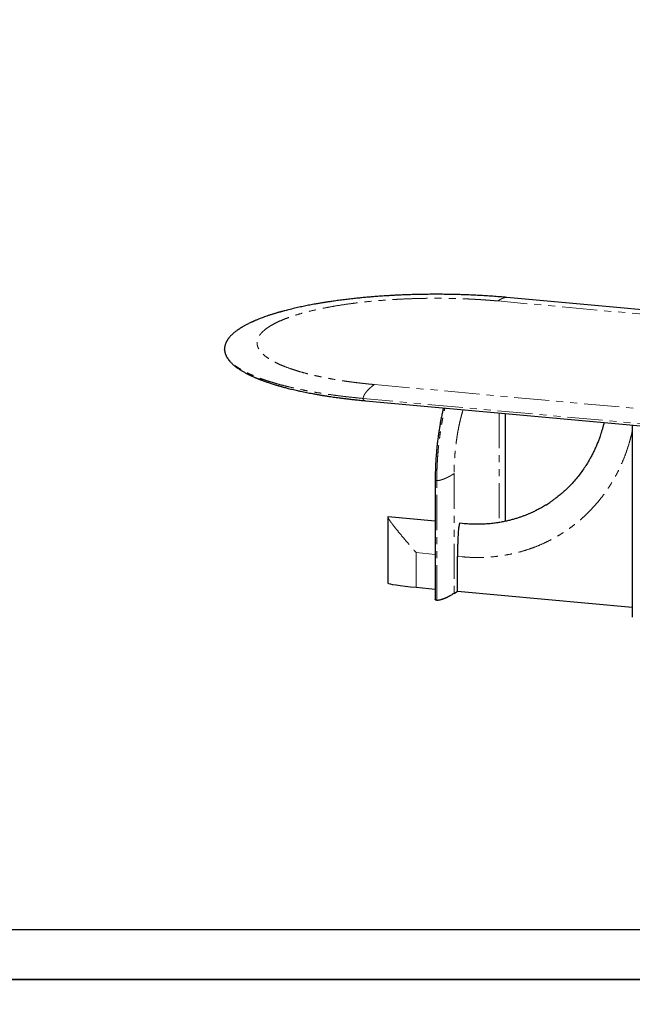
# Model space of a CAD drawing. Header units: millimetres. Extents: x -2064 to 15610, y -1415 to 32635.
# Tile 56 of 67: x 10786 to 12447, y 20342 to 23012. Entities that reach past the tile are written whole.
import ezdxf

# ---------------------------------------------------------------- set-up
doc = ezdxf.new("R2010")
doc.units = ezdxf.units.MM
doc.header["$LTSCALE"] = 15
doc.linetypes.add('SLD-Phantom', pattern=[12.7, 6.35, -1.27, 1.27, -1.27, 1.27, -1.27])
doc.linetypes.add('SLD-Solid', pattern=[0])
doc.layers.get('Defpoints').update_dxf_attribs({"color": 124})

msp = doc.modelspace()

# ---------------------------------------------------------------- linework, layer by layer
at = {"color": 8, "linetype": 'SLD-Phantom', "lineweight": 18}
for p, q in [((13489.973, 22120.61), (12081.909, 22249.199)), ((11747.338, 22022.617), (13155.402, 21894.029)), ((13124.987, 21856.338), (11716.923, 21984.926)), ((12085.201, 21945.712), (12085.201, 21648.554)), ((11916.558, 21437.449), (11916.558, 21762.209)), ((11963.539, 21781.295), (11963.539, 21456.534)), ((11912.341, 21562.232), (11860.846, 21566.935)), ((11860.846, 21566.935), (11860.846, 21472.925)), ((11985.087, 21555.589), (11972.663, 21556.723))]:
    msp.add_line(p, q, dxfattribs=at)
at = {"color": 7, "linetype": 'SLD-Solid', "lineweight": 25}
for p, q in [((11341.188, 22118.075), (11341.12, 22118.981)), ((12103.269, 21651.992), (12103.269, 21944.062)), ((12446.575, 21912.71), (12446.575, 21391.893)), ((11912.341, 21765.554), (11912.341, 21440.794)), ((11783.879, 21663.504), (11783.879, 21484.287)), ((11912.341, 21652.489), (11784.746, 21664.141)), ((11991.431, 21645.266), (11979.169, 21646.386)), ((11972.663, 21462.714), (11972.663, 21556.723)), ((11860.846, 21472.925), (11912.341, 21468.223)), ((11963.539, 21456.534), (11972.663, 21462.714)), ((11972.663, 21462.714), (12446.575, 21419.435))]:
    msp.add_line(p, q, dxfattribs=at)
msp.add_lwpolyline([(6907.528, 25546.967), (14111.768, 25546.967), (14111.768, 20544.089), (6907.528, 20544.089)], close=True)
at = {"color": 7, "linetype": 'SLD-Solid', "lineweight": 25, "flags": 128}
for points in [[(13514.475, 22130.238), (12781.56, 22197.17), (12106.411, 22258.827)], [(11722.836, 21978.804), (12370.622, 21919.646), (13130.9, 21850.215)]]:
    msp.add_lwpolyline(points, dxfattribs=at)
at = {"color": 7, "linetype": 'SLD-Solid', "lineweight": 25}
msp.add_ellipse((11866.93, 21477.045), major_axis=(83.049, -7.265), ratio=0.05571721, start_param=3.14357306, end_param=4.64395112, dxfattribs=at)
for points, knots in [([(12106.411, 22258.827), (12099.983, 22259.395), (12087.299, 22260.515), (12068.244, 22261.956), (12049.544, 22263.207), (12031.213, 22264.263), (12013.291, 22265.142), (11995.803, 22265.854), (11977.877, 22266.44), (11959.589, 22266.887), (11941.022, 22267.182), (11923.167, 22267.32), (11906.043, 22267.319), (11889.666, 22267.194), (11873.468, 22266.955), (11857.525, 22266.603), (11841.91, 22266.143), (11827.265, 22265.611), (11813.589, 22265.025), (11800.88, 22264.4), (11789.328, 22263.766), (11778.89, 22263.137), (11769.522, 22262.527), (11760.964, 22261.932), (11752.893, 22261.338), (11743.669, 22260.622), (11732.775, 22259.721), (11720.008, 22258.582), (11706.466, 22257.277), (11692.179, 22255.791), (11679.912, 22254.411), (11669.822, 22253.208), (11662.061, 22252.247), (11654.155, 22251.229), (11646.334, 22250.183), (11638.947, 22249.157), (11632.327, 22248.206), (11626.582, 22247.356), (11621.696, 22246.616), (11617.581, 22245.979), (11613.914, 22245.402), (11610.365, 22244.835), (11606.576, 22244.219), (11602.383, 22243.525), (11597.65, 22242.725), (11592.346, 22241.808), (11586.378, 22240.75), (11579.746, 22239.54), (11572.589, 22238.191), (11565.232, 22236.758), (11557.902, 22235.28), (11550.683, 22233.775), (11540.205, 22231.519), (11526.725, 22228.447), (11513.99, 22225.309), (11505.184, 22223.02), (11500.264, 22221.707), (11496.154, 22220.584), (11493.088, 22219.73), (11490.903, 22219.113), (11489.304, 22218.658), (11487.555, 22218.157), (11485.325, 22217.51), (11482.427, 22216.659), (11478.966, 22215.625), (11475.077, 22214.438), (11471.04, 22213.179), (11467.037, 22211.901), (11463.214, 22210.653), (11458.367, 22209.035), (11452.695, 22207.081), (11446.402, 22204.822), (11440.772, 22202.722), (11435.785, 22200.794), (11431.444, 22199.061), (11427.719, 22197.53), (11424.983, 22196.376), (11422.968, 22195.512), (11421.373, 22194.82), (11419.532, 22194.011), (11417.402, 22193.06), (11414.996, 22191.965), (11411.8, 22190.48), (11408.017, 22188.668), (11403.84, 22186.587), (11399.965, 22184.581), (11396.383, 22182.657), (11393.113, 22180.835), (11390.201, 22179.156), (11387.722, 22177.68), (11385.69, 22176.436), (11383.942, 22175.342), (11382.275, 22174.275), (11380.503, 22173.115), (11378.278, 22171.62), (11375.582, 22169.741), (11372.413, 22167.422), (11369.024, 22164.797), (11365.471, 22161.855), (11362.335, 22159.045), (11359.676, 22156.48), (11357.525, 22154.27), (11355.514, 22152.064), (11353.708, 22149.939), (11352.146, 22147.967), (11350.847, 22146.214), (11349.768, 22144.666), (11348.811, 22143.208), (11347.971, 22141.853), (11347.185, 22140.504), (11346.449, 22139.16), (11345.723, 22137.742), (11344.991, 22136.193), (11344.225, 22134.412), (11343.46, 22132.397), (11342.732, 22130.149), (11342.081, 22127.679), (11341.55, 22124.952), (11341.178, 22122.031), (11341.128, 22120.016), (11341.103, 22118.999)], [0, 0, 0, 0, 0.01891018, 0.03731549, 0.05521633, 0.072613, 0.08950582, 0.10589515, 0.12178119, 0.13967891, 0.15689236, 0.17342185, 0.18926768, 0.20443017, 0.21890957, 0.23431569, 0.24886555, 0.26255937, 0.27539731, 0.28737952, 0.29850612, 0.30821332, 0.31715993, 0.32534597, 0.33283024, 0.34046199, 0.3520775, 0.3645604, 0.37791221, 0.39213458, 0.40722936, 0.41496216, 0.42290605, 0.43106129, 0.43941603, 0.44728573, 0.45427423, 0.46038075, 0.46560462, 0.46994528, 0.473647, 0.47746886, 0.48147978, 0.48601277, 0.49120635, 0.49706118, 0.50357802, 0.51111614, 0.51937733, 0.52790952, 0.53642376, 0.54491993, 0.55339792, 0.57391967, 0.59433174, 0.60182688, 0.60831728, 0.61380195, 0.61828004, 0.62070587, 0.62268385, 0.62479855, 0.62785336, 0.63185368, 0.63680016, 0.64233133, 0.64831302, 0.65411148, 0.65971788, 0.66513204, 0.67570853, 0.68546224, 0.69439185, 0.70247826, 0.7096765, 0.71598323, 0.72139731, 0.72383997, 0.72656304, 0.72984577, 0.73368846, 0.73809146, 0.74305516, 0.7515143, 0.75969767, 0.76754829, 0.77485914, 0.78185504, 0.78827708, 0.793816, 0.79847033, 0.80223291, 0.80610872, 0.810429, 0.815194, 0.82277305, 0.83127561, 0.84079944, 0.85136363, 0.86296947, 0.87071734, 0.87851905, 0.88637447, 0.89407469, 0.90101052, 0.90703998, 0.91229359, 0.91693468, 0.92181528, 0.92624026, 0.9309259, 0.93587226, 0.94117631, 0.94734664, 0.95445715, 0.96202273, 0.9704245, 0.97966254, 0.98973677, 1, 1, 1, 1]), ([(11341.095, 22118.807), (11341.121, 22117.816), (11341.174, 22115.744), (11341.56, 22112.709), (11342.083, 22110.027), (11342.663, 22107.785), (11343.201, 22106.026), (11343.766, 22104.421), (11344.327, 22102.99), (11344.864, 22101.735), (11345.371, 22100.631), (11345.883, 22099.578), (11346.457, 22098.462), (11347.144, 22097.203), (11347.958, 22095.801), (11349.159, 22093.864), (11350.815, 22091.428), (11353.021, 22088.516), (11355.519, 22085.538), (11358.043, 22082.802), (11360.474, 22080.364), (11362.657, 22078.303), (11364.818, 22076.368), (11366.966, 22074.534), (11369.163, 22072.741), (11371.463, 22070.942), (11373.849, 22069.153), (11376.223, 22067.444), (11378.46, 22065.89), (11380.53, 22064.499), (11382.653, 22063.11), (11385.055, 22061.585), (11387.95, 22059.808), (11391.282, 22057.84), (11394.971, 22055.748), (11398.424, 22053.869), (11401.55, 22052.226), (11404.282, 22050.826), (11407.127, 22049.406), (11410.089, 22047.967), (11413.159, 22046.515), (11416.227, 22045.101), (11419.15, 22043.788), (11421.632, 22042.697), (11423.67, 22041.817), (11425.295, 22041.125), (11426.701, 22040.533), (11427.883, 22040.039), (11428.847, 22039.641), (11429.739, 22039.273), (11430.763, 22038.855), (11432.136, 22038.298), (11433.925, 22037.581), (11436.149, 22036.702), (11438.704, 22035.709), (11441.428, 22034.67), (11444.151, 22033.65), (11446.805, 22032.673), (11450.051, 22031.498), (11453.834, 22030.159), (11458.236, 22028.643), (11462.734, 22027.134), (11467.57, 22025.555), (11472.849, 22023.88), (11477.622, 22022.412), (11481.543, 22021.235), (11484.259, 22020.433), (11486.428, 22019.801), (11488.105, 22019.317), (11489.56, 22018.9), (11491.144, 22018.45), (11493.145, 22017.886), (11495.64, 22017.191), (11498.64, 22016.367), (11502.157, 22015.418), (11506.17, 22014.354), (11513.694, 22012.403), (11524.611, 22009.698), (11536.973, 22006.839), (11547.288, 22004.577), (11555.507, 22002.842), (11563.662, 22001.184), (11571.602, 21999.629), (11578.686, 21998.29), (11584.828, 21997.163), (11590.064, 21996.226), (11594.949, 21995.371), (11599.458, 21994.599), (11602.955, 21994.012), (11605.465, 21993.596), (11607.036, 21993.338), (11608.337, 21993.126), (11609.542, 21992.93), (11610.938, 21992.705), (11612.984, 21992.377), (11615.877, 21991.918), (11619.705, 21991.321), (11624.386, 21990.604), (11629.976, 21989.769), (11636.501, 21988.821), (11643.99, 21987.769), (11652.432, 21986.627), (11661.845, 21985.408), (11672.181, 21984.132), (11683.446, 21982.815), (11695.65, 21981.474), (11708.86, 21980.111), (11718.077, 21979.249), (11722.836, 21978.804)], [0, 0, 0, 0, 0.01434188, 0.02998602, 0.04693419, 0.05749772, 0.06748695, 0.07645053, 0.08438858, 0.0914316, 0.09740703, 0.1027904, 0.10884435, 0.11563675, 0.12316737, 0.13141921, 0.14661372, 0.16243325, 0.17887707, 0.19568519, 0.20805943, 0.21951619, 0.230056, 0.24026312, 0.25011708, 0.260365, 0.27096639, 0.28097136, 0.2899793, 0.29799087, 0.30526724, 0.31429639, 0.32471651, 0.33649248, 0.34898626, 0.36195458, 0.3703005, 0.37883138, 0.38754706, 0.39644738, 0.40553218, 0.41470664, 0.42308011, 0.43043386, 0.43549696, 0.43993136, 0.44373734, 0.44691519, 0.4494651, 0.45146062, 0.45403724, 0.45758234, 0.46227952, 0.46801649, 0.47478307, 0.48180108, 0.48857566, 0.49510705, 0.50139543, 0.51229367, 0.52238934, 0.53267695, 0.54378627, 0.55571631, 0.56846577, 0.57558164, 0.58147484, 0.58614616, 0.58959624, 0.59225075, 0.59546587, 0.59969501, 0.60493766, 0.6111932, 0.61846085, 0.62673973, 0.63583439, 0.66415109, 0.69164339, 0.70717351, 0.72242971, 0.73741279, 0.75197092, 0.76549423, 0.77534997, 0.78452902, 0.793032, 0.80085949, 0.80792018, 0.81107363, 0.81375856, 0.8159751, 0.81773248, 0.81991624, 0.82311018, 0.82817098, 0.83463403, 0.8424986, 0.85176379, 0.86263538, 0.87495661, 0.88872601, 0.90394196, 0.92060261, 0.93837004, 0.95752695, 0.97807108, 1, 1, 1, 1]), ([(11934.483, 21959.476), (11934.358, 21958.951), (11933.924, 21957.122), (11933.173, 21953.844), (11932.175, 21949.407), (11931.073, 21944.346), (11929.852, 21938.538), (11928.455, 21931.62), (11926.896, 21923.501), (11925.199, 21914.097), (11923.45, 21903.688), (11921.683, 21892.261), (11919.936, 21879.808), (11918.341, 21867.032), (11916.914, 21854.04), (11915.665, 21840.935), (11914.558, 21827.11), (11913.626, 21812.591), (11912.915, 21797.417), (11912.435, 21781.617), (11912.373, 21770.986), (11912.341, 21765.554)], [0, 0, 0, 0, 0.008681, 0.03025669, 0.05380122, 0.08116852, 0.11235386, 0.14735173, 0.19174141, 0.24100974, 0.29510608, 0.35403137, 0.4177905, 0.48638455, 0.54903252, 0.61524334, 0.68502389, 0.75838111, 0.83532252, 0.91585755, 1, 1, 1, 1]), ([(12369.811, 21919.72), (12369.544, 21918.538), (12368.553, 21914.149), (12366.641, 21906.873), (12364.173, 21898.116), (12361.707, 21890.123), (12358.879, 21881.586), (12355.585, 21872.407), (12351.65, 21862.362), (12347.437, 21852.462), (12342.886, 21842.578), (12337.987, 21832.726), (12332.734, 21822.92), (12326.358, 21811.851), (12318.682, 21799.62), (12309.51, 21786.371), (12299.63, 21773.416), (12289.043, 21760.799), (12278.12, 21748.971), (12267.146, 21738.132), (12256.439, 21728.431), (12247.904, 21721.311), (12241.654, 21716.384), (12237.724, 21713.378), (12233.954, 21710.577), (12230.398, 21708.012), (12226.842, 21705.494), (12224.751, 21704.146), (12223.694, 21703.465)], [0, 0, 0, 0, 0.01322435, 0.04907993, 0.08232521, 0.11296025, 0.14098507, 0.18132259, 0.22053516, 0.26029542, 0.30060324, 0.34145872, 0.38286184, 0.4248125, 0.48440781, 0.54483895, 0.60609026, 0.66816186, 0.73104082, 0.78846941, 0.84318249, 0.89518014, 0.91486062, 0.93371933, 0.95150709, 0.96822391, 0.9839331, 1, 1, 1, 1]), ([(12212.135, 21695.976), (12211.966, 21695.866), (12208.028, 21693.311), (12200.299, 21688.877), (12189.228, 21682.822), (12179.87, 21678.186), (12172.202, 21674.639), (12165.862, 21671.862), (12159.164, 21669.088), (12151.773, 21666.213), (12143.756, 21663.313), (12135.126, 21660.437), (12125.898, 21657.633), (12115.92, 21654.908), (12105.18, 21652.322), (12093.668, 21649.937), (12081.378, 21647.823), (12068.304, 21646.051), (12054.447, 21644.7), (12039.811, 21643.846), (12024.407, 21643.588), (12008.249, 21643.948), (11997.223, 21644.811), (11991.593, 21645.252)], [0, 0, 0, 0, 0.00267976, 0.06243401, 0.11819106, 0.16995076, 0.20043974, 0.22961524, 0.26101513, 0.29574218, 0.33379647, 0.37290022, 0.41498777, 0.46005929, 0.50811494, 0.55915473, 0.61317871, 0.67018704, 0.73017983, 0.79315715, 0.85911944, 0.9280669, 1, 1, 1, 1]), ([(12211.978, 21695.995), (12215.734, 21698.256), (12219.941, 21700.789), (12223.925, 21703.651), (12224.352, 21703.958)], [0, 0, 0, 0, 0.8928444, 1, 1, 1, 1]), ([(11784.742, 21664.117), (11784.689, 21664.135), (11784.408, 21664.23), (11784.239, 21664.148), (11784.102, 21664.082)], [0, 0, 0, 0, 0.19172829, 1, 1, 1, 1]), ([(11978.746, 21646.306), (11978.594, 21646.153), (11978.244, 21645.803), (11977.79, 21644.663), (11977.396, 21643.317), (11976.946, 21641.356), (11976.468, 21638.725), (11976.006, 21635.432), (11975.466, 21630.769), (11974.888, 21624.736), (11974.354, 21617.356), (11973.86, 21608.784), (11973.415, 21599.034), (11973.011, 21586.481), (11972.719, 21572.345), (11972.682, 21561.931), (11972.663, 21556.723)], [0, 0, 0, 0, 0.014275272, 0.032692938, 0.049347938, 0.066051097, 0.102087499, 0.13831589, 0.174534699, 0.254367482, 0.334329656, 0.414276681, 0.533525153, 0.652786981, 0.826388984, 1, 1, 1, 1]), ([(11979.159, 21646.32), (11979.117, 21646.356), (11978.99, 21646.464), (11978.844, 21646.37), (11978.746, 21646.306)], [0, 0, 0, 0, 0.33102114, 1, 1, 1, 1]), ([(11916.558, 21437.449), (11916.258, 21437.483), (11915.643, 21437.554), (11914.548, 21437.812), (11913.829, 21438.144), (11913.337, 21438.495), (11913.06, 21438.75), (11912.827, 21439.031), (11912.638, 21439.339), (11912.496, 21439.673), (11912.352, 21440.16), (11912.368, 21440.537), (11912.378, 21440.794)], [0, 0, 0, 0, 0.06637926, 0.13650519, 0.30187, 0.36753592, 0.43916552, 0.51708155, 0.60153468, 0.69272171, 0.7907989, 1, 1, 1, 1]), ([(11963.539, 21456.534), (11961.931, 21455.472), (11958.781, 21453.392), (11954.866, 21451.089), (11952.177, 21449.592), (11950.799, 21448.845), (11949.409, 21448.108), (11948.006, 21447.384), (11946.59, 21446.671), (11945.071, 21445.926), (11943.459, 21445.157), (11941.757, 21444.373), (11940.074, 21443.625), (11938.41, 21442.914), (11936.766, 21442.239), (11935.141, 21441.601), (11933.374, 21440.939), (11931.48, 21440.27), (11929.905, 21439.756), (11928.866, 21439.436), (11928.354, 21439.283), (11927.848, 21439.135), (11927.346, 21438.993), (11926.85, 21438.857), (11925.607, 21438.525), (11923.715, 21438.071), (11921.11, 21437.604), (11919.019, 21437.402), (11917.521, 21437.382), (11916.873, 21437.427), (11916.558, 21437.449)], [0, 0, 0, 0, 0.14770617, 0.28929626, 0.32538953, 0.36107704, 0.39636197, 0.43124758, 0.46573726, 0.49983451, 0.53998456, 0.57863989, 0.61580893, 0.6515012, 0.6857274, 0.71849971, 0.74983198, 0.78911407, 0.82505551, 0.83392486, 0.84257066, 0.85099434, 0.85919748, 0.86718176, 0.87494902, 0.91817274, 0.95215415, 0.97834338, 0.98946555, 1, 1, 1, 1])]:
    msp.add_open_spline(points, degree=3, knots=knots, dxfattribs=at)
at = {"color": 8, "linetype": 'SLD-Phantom', "lineweight": 18}
for points, knots in [([(12081.909, 22249.199), (12081.258, 22249.258), (12079.958, 22249.376), (12078.004, 22249.551), (12076.047, 22249.724), (12074.089, 22249.895), (12072.128, 22250.063), (12070.165, 22250.23), (12068.2, 22250.394), (12066.232, 22250.556), (12064.263, 22250.716), (12062.291, 22250.874), (12060.317, 22251.03), (12058.34, 22251.183), (12056.362, 22251.335), (12054.381, 22251.484), (12052.398, 22251.632), (12050.413, 22251.777), (12048.425, 22251.92), (12046.436, 22252.06), (12044.444, 22252.199), (12042.449, 22252.336), (12040.453, 22252.47), (12038.455, 22252.603), (12036.454, 22252.733), (12034.451, 22252.861), (12032.445, 22252.987), (12030.438, 22253.11), (12028.428, 22253.232), (12026.416, 22253.352), (12024.402, 22253.469), (12022.386, 22253.584), (12020.367, 22253.697), (12018.346, 22253.808), (12016.323, 22253.917), (12014.298, 22254.024), (12012.27, 22254.129), (12010.241, 22254.231), (12008.209, 22254.331), (12006.175, 22254.43), (12004.138, 22254.526), (12002.1, 22254.62), (12000.059, 22254.711), (11998.016, 22254.801), (11995.97, 22254.889), (11993.923, 22254.974), (11991.873, 22255.057), (11982.655, 22255.422), (11966.217, 22255.961), (11942.479, 22256.447), (11918.671, 22256.641), (11894.836, 22256.544), (11871.048, 22256.158), (11847.384, 22255.482), (11823.882, 22254.518), (11797.996, 22253.127), (11769.914, 22251.197), (11739.904, 22248.597), (11710.645, 22245.512), (11682.253, 22241.961), (11654.86, 22237.954), (11628.584, 22233.509), (11603.523, 22228.649), (11579.799, 22223.391), (11557.515, 22217.756), (11536.748, 22211.774), (11517.605, 22205.465), (11500.169, 22198.858), (11484.494, 22191.983), (11470.668, 22184.866), (11458.75, 22177.54), (11448.77, 22170.036), (11440.792, 22162.386), (11434.851, 22154.622), (11430.948, 22146.779), (11429.125, 22138.889), (11429.389, 22130.986), (11431.714, 22123.104), (11436.116, 22115.276), (11442.574, 22107.538), (11451.038, 22099.92), (11461.495, 22092.457), (11473.9, 22085.181), (11488.177, 22078.12), (11504.288, 22071.308), (11520.675, 22065.317), (11536.79, 22060.09), (11552.196, 22055.573), (11568.478, 22051.249), (11585.609, 22047.126), (11603.527, 22043.216), (11622.181, 22039.532), (11641.542, 22036.082), (11656.059, 22033.754), (11665.23, 22032.375), (11668.8, 22031.848), (11672.386, 22031.329), (11675.987, 22030.818), (11679.603, 22030.315), (11683.235, 22029.82), (11686.883, 22029.332), (11690.546, 22028.853), (11694.224, 22028.382), (11697.917, 22027.918), (11701.626, 22027.463), (11705.351, 22027.015), (11709.091, 22026.576), (11712.846, 22026.144), (11716.617, 22025.72), (11720.403, 22025.304), (11724.204, 22024.897), (11728.021, 22024.497), (11731.854, 22024.105), (11735.701, 22023.721), (11739.565, 22023.344), (11743.443, 22022.976), (11746.039, 22022.737), (11747.338, 22022.617)], [0, 0, 0, 0, 0.00136296, 0.00272537, 0.00408726, 0.00544866, 0.00680958, 0.00817006, 0.00953012, 0.01088979, 0.01224908, 0.01360803, 0.01496665, 0.01632498, 0.01768303, 0.01904083, 0.02039842, 0.0217558, 0.02311301, 0.02447008, 0.02582702, 0.02718386, 0.02854063, 0.02989734, 0.03125404, 0.03261073, 0.03396745, 0.03532422, 0.03668107, 0.03803802, 0.03939509, 0.04075231, 0.04210971, 0.04346731, 0.04482513, 0.0461832, 0.04754154, 0.04890019, 0.05025916, 0.05161847, 0.05297816, 0.05433825, 0.05569876, 0.05705972, 0.05842114, 0.05978307, 0.06114552, 0.06250851, 0.07815264, 0.09375922, 0.10936601, 0.12501079, 0.14065493, 0.1562615, 0.17186829, 0.18751307, 0.20836009, 0.22916269, 0.25001047, 0.27085749, 0.29166009, 0.31250787, 0.33335488, 0.35415749, 0.37500527, 0.39585228, 0.41665489, 0.43750267, 0.45834968, 0.47915228, 0.50000007, 0.52084708, 0.54164968, 0.56249747, 0.58334448, 0.60414708, 0.62499487, 0.64584188, 0.66664448, 0.68749226, 0.70833928, 0.72914188, 0.74998966, 0.77083667, 0.79163928, 0.81248706, 0.8281312, 0.84373777, 0.85934456, 0.87498934, 0.89063348, 0.90624005, 0.92184684, 0.93749163, 0.94021699, 0.94294027, 0.94566167, 0.94838139, 0.95109962, 0.95381657, 0.95653242, 0.95924738, 0.96196165, 0.96467543, 0.96738891, 0.97010229, 0.97281577, 0.97552956, 0.97824385, 0.98095884, 0.98367472, 0.98639171, 0.98910998, 0.99182976, 0.99455122, 0.99727457, 1, 1, 1, 1]), ([(12106.408, 22258.789), (12106.113, 22258.822), (12105.126, 22258.934), (12103.231, 22258.77), (12100.658, 22258.317), (12097.749, 22257.469), (12094.669, 22256.304), (12091.484, 22254.852), (12088.263, 22253.157), (12085.067, 22251.285), (12082.952, 22249.888), (12081.909, 22249.199)], [0, 0, 0, 0, 0.03718866, 0.12457686, 0.23510203, 0.35484761, 0.48123129, 0.61151557, 0.74300546, 0.87321682, 1, 1, 1, 1]), ([(11716.923, 21984.926), (11709.067, 21985.672), (11693.354, 21987.164), (11670.317, 21989.725), (11647.723, 21992.518), (11625.653, 21995.559), (11604.268, 21998.818), (11583.602, 22002.286), (11563.676, 22005.949), (11544.404, 22009.823), (11525.71, 22013.925), (11507.646, 22018.252), (11490.261, 22022.8), (11473.696, 22027.533), (11457.982, 22032.442), (11443.241, 22037.489), (11429.483, 22042.659), (11416.712, 22047.94), (11404.868, 22053.353), (11393.909, 22058.922), (11383.879, 22064.639), (11374.815, 22070.495), (11366.794, 22076.444), (11359.831, 22082.475), (11353.977, 22088.54), (11349.224, 22094.627), (11345.545, 22100.721), (11342.958, 22106.85), (11341.414, 22112.638), (11341.259, 22116.383), (11341.188, 22118.075)], [0, 0, 0, 0, 0.03623919, 0.07247817, 0.10871706, 0.14495589, 0.18119483, 0.21678675, 0.25237874, 0.28797069, 0.32356261, 0.35980155, 0.39604053, 0.43227954, 0.46851848, 0.50475743, 0.54034935, 0.57594134, 0.6115333, 0.64712521, 0.68336415, 0.71960313, 0.75584214, 0.79208108, 0.82832004, 0.86391196, 0.89950395, 0.9350959, 0.97068782, 1, 1, 1, 1]), ([(11747.338, 22022.617), (11745.546, 22021.404), (11743.687, 22020.055), (11739.921, 22017.113), (11738.014, 22015.519), (11734.27, 22012.151), (11732.433, 22010.376), (11728.956, 22006.743), (11727.316, 22004.886), (11725.089, 22002.126), (11724.385, 22001.21), (11723.065, 21999.403), (11722.449, 21998.511), (11721.312, 21996.764), (11720.791, 21995.909), (11719.85, 21994.248), (11719.429, 21993.441), (11718.688, 21991.887), (11718.367, 21991.14), (11717.826, 21989.71), (11717.605, 21989.028), (11717.082, 21987.086), (11716.923, 21985.934), (11716.923, 21984.926)], [0, 0, 0, 0, 0.125, 0.125, 0.25, 0.25, 0.375, 0.375, 0.5, 0.5, 0.5625, 0.5625, 0.625, 0.625, 0.6875, 0.6875, 0.75, 0.75, 0.8125, 0.8125, 0.875, 0.875, 1, 1, 1, 1]), ([(11716.923, 21984.926), (11716.929, 21984.674), (11716.941, 21984.154), (11717.082, 21983.141), (11717.451, 21981.971), (11718.148, 21980.862), (11719.126, 21979.956), (11720.398, 21979.291), (11721.667, 21978.917), (11722.519, 21978.862), (11722.84, 21978.842)], [0, 0, 0, 0, 0.03760708, 0.07766097, 0.17133635, 0.29190838, 0.44562826, 0.63567125, 0.8629524, 1, 1, 1, 1]), ([(11916.558, 21762.209), (11916.59, 21767.825), (11916.656, 21779.057), (11917.18, 21796.14), (11918.012, 21813.325), (11919.179, 21830.578), (11920.669, 21847.843), (11922.48, 21865.065), (11924.609, 21882.191), (11927.051, 21899.165), (11929.794, 21915.937), (11932.839, 21932.437), (11935.759, 21946.865), (11937.775, 21955.613), (11938.578, 21959.102)], [0, 0, 0, 0, 0.08574866, 0.17148944, 0.25722718, 0.34296291, 0.42869639, 0.51442857, 0.6001641, 0.6859014, 0.77163778, 0.85737615, 0.9431156, 1, 1, 1, 1]), ([(11987.966, 21954.591), (11987.24, 21952.229), (11985.293, 21945.894), (11982.379, 21935.025), (11979.214, 21922.087), (11976.313, 21908.724), (11973.678, 21895.046), (11971.329, 21881.118), (11969.277, 21867.003), (11967.525, 21852.741), (11966.082, 21838.374), (11964.951, 21823.962), (11964.141, 21809.592), (11963.633, 21795.323), (11963.57, 21785.971), (11963.539, 21781.295)], [0, 0, 0, 0, 0.047148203, 0.126436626, 0.205727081, 0.285361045, 0.364988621, 0.444279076, 0.523573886, 0.602863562, 0.682150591, 0.761776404, 0.841404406, 0.920698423, 1, 1, 1, 1]), ([(12446.575, 21898.135), (12446.33, 21896.876), (12444.769, 21888.858), (12441.05, 21874.35), (12435.388, 21854.671), (12428.802, 21835.357), (12421.356, 21816.291), (12413.035, 21797.541), (12403.845, 21779.17), (12393.846, 21761.319), (12383.044, 21743.995), (12371.538, 21727.338), (12359.379, 21711.385), (12346.605, 21696.165), (12333.147, 21681.585), (12318.942, 21667.582), (12304.019, 21654.205), (12288.403, 21641.512), (12272.206, 21629.603), (12255.435, 21618.484), (12238.238, 21608.238), (12220.675, 21598.879), (12202.796, 21590.416), (12184.5, 21582.795), (12165.701, 21575.986), (12146.448, 21570.018), (12126.785, 21564.936), (12106.855, 21560.783), (12086.668, 21557.56), (12066.398, 21555.286), (12046.106, 21553.942), (12025.843, 21553.538), (12005.494, 21553.986), (11991.895, 21555.054), (11985.087, 21555.589)], [0, 0, 0, 0, 0.00591832, 0.03770267, 0.06944407, 0.10120211, 0.13303625, 0.16544687, 0.19778048, 0.23009989, 0.26246795, 0.29490623, 0.32669058, 0.35843199, 0.39019002, 0.42202416, 0.45443478, 0.4867684, 0.5190878, 0.55145587, 0.58389415, 0.6156785, 0.6474199, 0.67917794, 0.71101208, 0.7434227, 0.77575631, 0.80807572, 0.84044378, 0.87288227, 0.90466685, 0.9364083, 0.96816619, 1, 1, 1, 1]), ([(11912.378, 21765.554), (11912.363, 21765.438), (11912.309, 21764.99), (11912.51, 21764.274), (11913.038, 21763.472), (11913.876, 21762.86), (11914.882, 21762.485), (11915.816, 21762.291), (11916.316, 21762.236), (11916.558, 21762.209)], [0, 0, 0, 0, 0.0949306, 0.36551401, 0.58438054, 0.75605112, 0.88942622, 0.946455, 1, 1, 1, 1]), ([(11916.558, 21762.209), (11916.812, 21762.191), (11917.337, 21762.152), (11918.552, 21762.15), (11920.297, 21762.274), (11922.527, 21762.606), (11925.024, 21763.13), (11927.781, 21763.855), (11930.776, 21764.782), (11933.973, 21765.905), (11937.51, 21767.283), (11941.317, 21768.915), (11945.318, 21770.785), (11949.29, 21772.789), (11953.158, 21774.884), (11956.85, 21777.022), (11960.329, 21779.161), (11962.478, 21780.59), (11963.539, 21781.295)], [0, 0, 0, 0, 0.008542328, 0.017640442, 0.038918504, 0.066306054, 0.101223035, 0.144390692, 0.196016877, 0.255888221, 0.323426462, 0.408846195, 0.501391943, 0.599067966, 0.699758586, 0.801380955, 0.902015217, 1, 1, 1, 1]), ([(11784.102, 21664.082), (11784.013, 21663.968), (11783.812, 21663.713), (11783.975, 21662.702), (11784.804, 21660.742), (11786.443, 21657.883), (11788.809, 21654.302), (11791.457, 21650.498), (11795.366, 21645.156), (11800.429, 21638.506), (11808.777, 21627.941), (11819.492, 21614.831), (11832.829, 21599.003), (11846.585, 21583.062), (11856.044, 21572.329), (11860.819, 21566.966), (11860.846, 21566.935)], [0, 0, 0, 0, 0.00801709, 0.01806327, 0.03694651, 0.07040943, 0.10403693, 0.14412329, 0.18422343, 0.26435709, 0.34451047, 0.50462525, 0.6647161, 0.83181468, 0.99902757, 1, 1, 1, 1]), ([(11991.59, 21645.23), (11991.541, 21645.25), (11991.407, 21645.302), (11991.262, 21645.222), (11991.171, 21645.172)], [0, 0, 0, 0, 0.36462258, 1, 1, 1, 1])]:
    msp.add_open_spline(points, degree=3, knots=knots, dxfattribs=at)
at = {"layer": 'Defpoints'}
for points in [[(6772.964, 25681.531), (14246.332, 25681.531), (14246.332, 20409.525), (6772.964, 20409.525)], [(6772.964, 20409.525), (14246.332, 20409.525), (14246.332, 15137.519), (6772.964, 15137.519)]]:
    msp.add_lwpolyline(points, close=True, dxfattribs=at)

doc.saveas('drawing.dxf')
